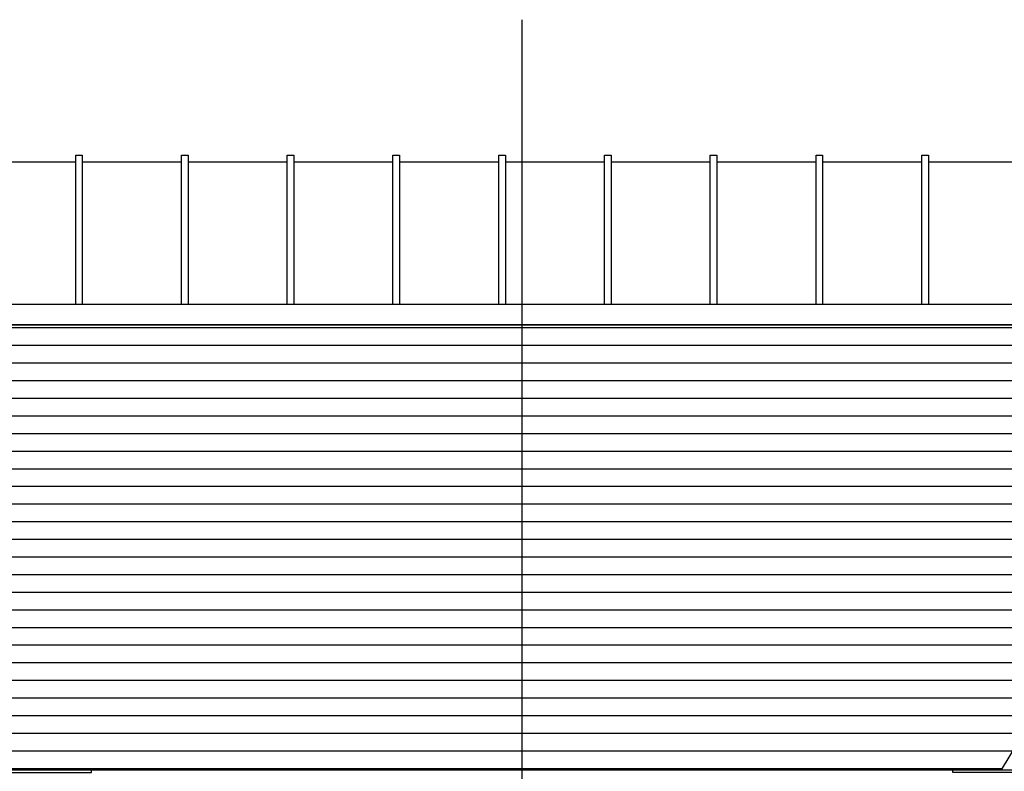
# Model space of a CAD drawing. Extents: x 0 to 286551, y -50 to 581131.
# Tile 93 of 207: x 110524 to 117972, y 566581 to 572267. Entities that reach past the tile are written whole.
import ezdxf

# ---------------------------------------------------------------- set-up
doc = ezdxf.new("R2010")
doc.units = 0
doc.header["$MEASUREMENT"] = 0
for name, color, linetype in [('0.13', 5, 'CONTINUOUS'), ('0.18', 1, 'CONTINUOUS'), ('0.25', 2, 'CONTINUOUS')]:
    doc.layers.add(name, color=color, linetype=linetype)
doc.layers.add('HULPLIJNEN', color=252, linetype='CONTINUOUS', plot=False)
doc.layers.add('OMTREKLIJN', color=122, linetype='CONTINUOUS', plot=False)

msp = doc.modelspace()

# ---------------------------------------------------------------- hatches: boundary and pattern name
at = {"layer": '0.13'}
h = msp.add_hatch(dxfattribs=at)
h.set_pattern_fill('ANSI31', color=256, scale=42, angle=135, style=0)
h.set_pattern_definition([(180, (91609.46, 590072.97), (-8e-14, -133.35), [])])
h.paths.add_polyline_path([(97320.3, 569958.8), (99272.3, 566591.2), (99641.4, 566591.2), (106158.4, 566591.2), (108613.4, 566591.2), (111068.4, 566591.2), (114325.4, 566591.2), (117582.4, 566591.2), (117950.6, 566591.2), (119985.4, 569958.8)])

# ---------------------------------------------------------------- linework, layer by layer
for points in [[(110948.2, 570111.2), (110948.2, 571241.5), (110998.2, 571241.5), (110998.2, 570111.2)], [(111748.2, 570111.2), (111748.2, 571241.5), (111798.2, 571241.5), (111798.2, 570111.2)], [(112548.2, 570111.2), (112548.2, 571241.5), (112598.2, 571241.5), (112598.2, 570111.2)], [(113348.2, 570111.2), (113348.2, 571241.5), (113398.2, 571241.5), (113398.2, 570111.2)], [(114148.2, 570111.2), (114148.2, 571241.5), (114198.2, 571241.5), (114198.2, 570111.2)], [(114948.2, 570111.2), (114948.2, 571241.5), (114998.2, 571241.5), (114998.2, 570111.2)], [(115748.2, 570111.2), (115748.2, 571241.5), (115798.2, 571241.5), (115798.2, 570111.2)], [(116548.2, 570111.2), (116548.2, 571241.5), (116598.2, 571241.5), (116598.2, 570111.2)], [(117348.2, 570111.2), (117348.2, 571241.5), (117398.2, 571241.5), (117398.2, 570111.2)]]:
    msp.add_lwpolyline(points, dxfattribs=at)
at = {"layer": '0.18'}
for points in [[(110198.2, 571191.5), (110948.2, 571191.5)], [(110998.2, 571191.5), (111748.2, 571191.5)], [(111798.2, 571191.5), (112548.2, 571191.5)], [(112598.2, 571191.5), (113348.2, 571191.5)], [(113398.2, 571191.5), (114148.2, 571191.5)], [(114198.2, 571191.5), (114948.2, 571191.5)], [(114998.2, 571191.5), (115748.2, 571191.5)], [(115798.2, 571191.5), (116548.2, 571191.5)], [(116598.2, 571191.5), (117348.2, 571191.5)], [(117398.2, 571191.5), (118148.2, 571191.5)], [(120067.2, 570111.2), (97239.4, 570111.2)], [(97320.3, 569958.8), (119985.4, 569958.8)], [(111088.4, 566591.2), (114325.4, 566591.2)], [(117582.4, 566591.2), (114325.4, 566591.2)], [(117562.4, 566591.2), (114325.4, 566591.2)]]:
    msp.add_lwpolyline(points, dxfattribs=at)
at = {"layer": '0.25'}
for points in [[(108613.4, 566571.2), (111068.4, 566571.2), (111068.4, 566591.2), (108613.4, 566591.2)], [(122173.2, 566571.2), (117582.4, 566571.2), (117582.4, 566591.2), (122173.2, 566591.2)]]:
    msp.add_lwpolyline(points, dxfattribs=at)
at = {"layer": 'HULPLIJNEN'}
msp.add_lwpolyline([(114325.4, 552040.1), (114325.4, 572266.7)], dxfattribs=at)
at = {"layer": 'OMTREKLIJN'}
msp.add_lwpolyline([(97320.3, 569958.8), (99272.3, 566591.2), (99641.4, 566591.2), (106158.4, 566591.2), (108613.4, 566591.2), (111068.4, 566591.2), (114325.4, 566591.2), (117582.4, 566591.2), (117950.6, 566591.2), (119985.4, 569958.8)], close=True, dxfattribs=at)

doc.saveas('drawing.dxf')
